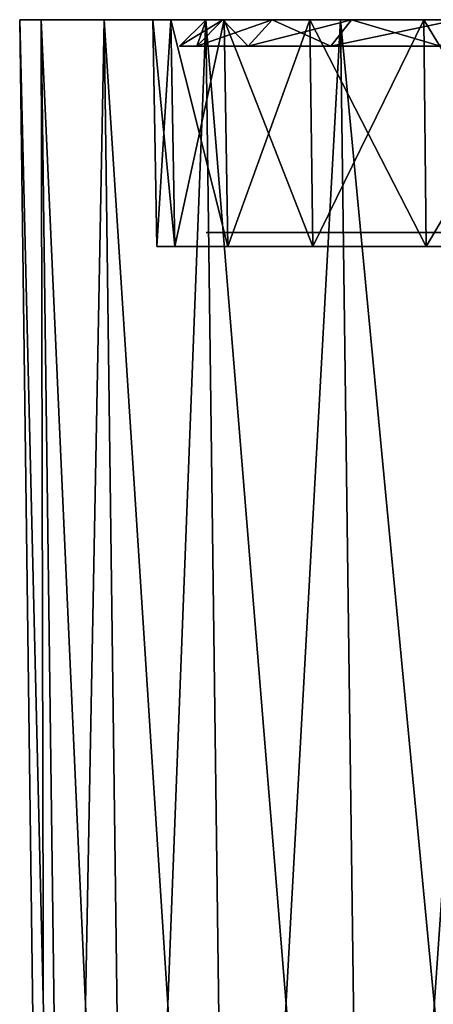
# Model space of a CAD drawing. Header units: millimetres. Extents: x -75 to 75, y -5 to 37.
# Tile 40 of 175: x -75 to -67, y 18 to 37. Entities that reach past the tile are written whole.
import ezdxf

# ---------------------------------------------------------------- set-up
doc = ezdxf.new("R2010")
doc.units = ezdxf.units.MM
doc.header["$LTSCALE"] = 101.851852
for name, color, linetype in [('10', 7, 'CONTINUOUS'), ('102', 7, 'CONTINUOUS'), ('2', 7, 'CONTINUOUS'), ('30', 7, 'CONTINUOUS'), ('31', 7, 'CONTINUOUS'), ('5', 7, 'CONTINUOUS'), ('9', 7, 'CONTINUOUS'), ('92', 7, 'CONTINUOUS'), ('93', 7, 'CONTINUOUS'), ('95', 7, 'CONTINUOUS'), ('99', 7, 'CONTINUOUS')]:
    doc.layers.add(name, color=color, linetype=linetype)

msp = doc.modelspace()

# ---------------------------------------------------------------- linework, layer by layer
at = {"layer": '10', "color": 251, "linetype": 'Continuous', "true_color": 0x565d62}
for points in [[(-74.516, 0, 88.517), (-74.115, 0, 92.077), (-75, 37, 89.001), (-74.516, 0, 88.517)], [(-74.115, 0, 92.077), (-74.599, 37, 92.562), (-75, 37, 89.001), (-74.115, 0, 92.077)], [(-74.115, 0, 92.077), (-72.931, 0, 95.459), (-74.599, 37, 92.562), (-74.115, 0, 92.077)], [(-72.931, 0, 95.459), (-73.416, 37, 95.943), (-74.599, 37, 92.562), (-72.931, 0, 95.459)], [(-72.931, 0, 95.459), (-71.025, 0, 98.492), (-73.416, 37, 95.943), (-72.931, 0, 95.459)], [(-71.025, 0, 98.492), (-71.51, 37, 98.977), (-73.416, 37, 95.943), (-71.025, 0, 98.492)], [(-68.492, 0, 101.025), (-68.977, 37, 101.51), (-71.51, 37, 98.977), (-68.492, 0, 101.025)], [(-71.025, 0, 98.492), (-68.492, 0, 101.025), (-71.51, 37, 98.977), (-71.025, 0, 98.492)], [(-68.492, 0, 101.025), (-65.459, 0, 102.931), (-68.977, 37, 101.51), (-68.492, 0, 101.025)], [(-65.459, 0, 102.931), (-65.943, 37, 103.416), (-68.977, 37, 101.51), (-65.459, 0, 102.931)]]:
    msp.add_3dface(points, dxfattribs=at)
at = {"layer": '102', "color": 250, "linetype": 'Continuous', "true_color": 0x1c1c1c}
for points in [[(-71.5, 37, 88.999), (-72, 36.5, 88.999), (-71.674, 36.5, 91.892), (-71.5, 37, 88.999)], [(-70.712, 36.5, 94.64), (-71.187, 37, 91.78), (-71.674, 36.5, 91.892), (-70.712, 36.5, 94.64)], [(-71.187, 37, 91.78), (-71.5, 37, 88.999), (-71.674, 36.5, 91.892), (-71.187, 37, 91.78)], [(-70.262, 37, 94.423), (-71.187, 37, 91.78), (-70.712, 36.5, 94.64), (-70.262, 37, 94.423)], [(-69.164, 36.5, 97.105), (-70.262, 37, 94.423), (-70.712, 36.5, 94.64), (-69.164, 36.5, 97.105)], [(-68.773, 37, 96.793), (-70.262, 37, 94.423), (-69.164, 36.5, 97.105), (-68.773, 37, 96.793)], [(-67.105, 36.5, 99.164), (-68.773, 37, 96.793), (-69.164, 36.5, 97.105), (-67.105, 36.5, 99.164)], [(-66.793, 37, 98.773), (-68.773, 37, 96.793), (-67.105, 36.5, 99.164), (-66.793, 37, 98.773)]]:
    msp.add_3dface(points, dxfattribs=at)
at = {"layer": '2', "color": 251, "linetype": 'Continuous', "true_color": 0x565d62}
for points in [[(-74.599, 37, 92.562), (-72.161, 37, 92.003), (-75, 37, 89.001), (-74.599, 37, 92.562)], [(-72.161, 37, 92.003), (-72.5, 37, 88.999), (-75, 37, 89.001), (-72.161, 37, 92.003)], [(-72.5, 37, -89.001), (-72.162, 37, -92.005), (-75, 37, -89.001), (-72.5, 37, -89.001)], [(-75, 37, -89.001), (-72.162, 37, -92.005), (-74.599, 37, -92.562), (-75, 37, -89.001)], [(-72.5, 37, 88.999), (-72.5, 37, -89.001), (-75, 37, 89.001), (-72.5, 37, 88.999)], [(-75, 37, 89.001), (-72.5, 37, -89.001), (-75, 37, -89.001), (-75, 37, 89.001)], [(-71.163, 37, 94.857), (-72.161, 37, 92.003), (-74.599, 37, 92.562), (-71.163, 37, 94.857)], [(-73.416, 37, 95.943), (-71.163, 37, 94.857), (-74.599, 37, 92.562), (-73.416, 37, 95.943)], [(-72.162, 37, -92.005), (-71.163, 37, -94.858), (-74.599, 37, -92.562), (-72.162, 37, -92.005)], [(-74.599, 37, -92.562), (-71.163, 37, -94.858), (-73.416, 37, -95.943), (-74.599, 37, -92.562)], [(-69.554, 37, 97.417), (-71.163, 37, 94.857), (-73.416, 37, 95.943), (-69.554, 37, 97.417)], [(-71.51, 37, 98.977), (-69.554, 37, 97.417), (-73.416, 37, 95.943), (-71.51, 37, 98.977)], [(-71.163, 37, -94.858), (-69.555, 37, -97.418), (-73.416, 37, -95.943), (-71.163, 37, -94.858)], [(-73.416, 37, -95.943), (-69.555, 37, -97.418), (-71.51, 37, -98.977), (-73.416, 37, -95.943)], [(-67.417, 37, 99.554), (-69.554, 37, 97.417), (-71.51, 37, 98.977), (-67.417, 37, 99.554)], [(-68.977, 37, 101.51), (-67.417, 37, 99.554), (-71.51, 37, 98.977), (-68.977, 37, 101.51)], [(-67.418, 37, -99.555), (-64.858, 37, -101.163), (-71.51, 37, -98.977), (-67.418, 37, -99.555)], [(-71.51, 37, -98.977), (-64.858, 37, -101.163), (-68.977, 37, -101.51), (-71.51, 37, -98.977)], [(-69.555, 37, -97.418), (-67.418, 37, -99.555), (-71.51, 37, -98.977), (-69.555, 37, -97.418)], [(-64.857, 37, 101.163), (-67.417, 37, 99.554), (-68.977, 37, 101.51), (-64.857, 37, 101.163)], [(-62.003, 37, 102.161), (-64.857, 37, 101.163), (-68.977, 37, 101.51), (-62.003, 37, 102.161)], [(-65.943, 37, 103.416), (-62.003, 37, 102.161), (-68.977, 37, 101.51), (-65.943, 37, 103.416)], [(-62.005, 37, -102.162), (-59.001, 37, -102.5), (-68.977, 37, -101.51), (-62.005, 37, -102.162)], [(-68.977, 37, -101.51), (-59.001, 37, -102.5), (-65.943, 37, -103.416), (-68.977, 37, -101.51)], [(-64.858, 37, -101.163), (-62.005, 37, -102.162), (-68.977, 37, -101.51), (-64.858, 37, -101.163)]]:
    msp.add_3dface(points, dxfattribs=at)
at = {"layer": '30', "color": 251, "linetype": 'Continuous', "true_color": 0x565d62}
for points in [[(-72.5, 37, 88.999), (-72.161, 37, 92.003), (-72.426, 32.741, 88.999), (-72.5, 37, 88.999)], [(-72.426, 32.741, 88.999), (-72.161, 37, 92.003), (-72.089, 32.741, 91.986), (-72.426, 32.741, 88.999)], [(-72.161, 37, 92.003), (-71.163, 37, 94.857), (-72.089, 32.741, 91.986), (-72.161, 37, 92.003)], [(-72.089, 32.741, 91.986), (-71.163, 37, 94.857), (-71.096, 32.741, 94.824), (-72.089, 32.741, 91.986)], [(-71.163, 37, 94.857), (-69.554, 37, 97.417), (-71.096, 32.741, 94.824), (-71.163, 37, 94.857)], [(-71.096, 32.741, 94.824), (-69.554, 37, 97.417), (-69.496, 32.741, 97.37), (-71.096, 32.741, 94.824)], [(-69.554, 37, 97.417), (-67.417, 37, 99.554), (-69.496, 32.741, 97.37), (-69.554, 37, 97.417)], [(-69.496, 32.741, 97.37), (-67.417, 37, 99.554), (-67.37, 32.741, 99.496), (-69.496, 32.741, 97.37)], [(-67.417, 37, 99.554), (-64.857, 37, 101.163), (-67.37, 32.741, 99.496), (-67.417, 37, 99.554)], [(-67.37, 32.741, 99.496), (-64.857, 37, 101.163), (-64.824, 32.741, 101.096), (-67.37, 32.741, 99.496)]]:
    msp.add_3dface(points, dxfattribs=at)
at = {"layer": '31', "color": 251, "linetype": 'Continuous', "true_color": 0x565d62}
for points in [[(-72.5, 37, -89.001), (-72.426, 32.741, -89.001), (-72.089, 32.741, -91.989), (-72.5, 37, -89.001)], [(-72.162, 37, -92.005), (-72.5, 37, -89.001), (-72.089, 32.741, -91.989), (-72.162, 37, -92.005)], [(-71.163, 37, -94.858), (-72.162, 37, -92.005), (-71.096, 32.741, -94.826), (-71.163, 37, -94.858)], [(-71.096, 32.741, -94.826), (-72.162, 37, -92.005), (-72.089, 32.741, -91.989), (-71.096, 32.741, -94.826)], [(-69.555, 37, -97.418), (-71.163, 37, -94.858), (-69.497, 32.741, -97.371), (-69.555, 37, -97.418)], [(-69.497, 32.741, -97.371), (-71.163, 37, -94.858), (-71.096, 32.741, -94.826), (-69.497, 32.741, -97.371)], [(-67.371, 32.741, -99.497), (-69.555, 37, -97.418), (-69.497, 32.741, -97.371), (-67.371, 32.741, -99.497)], [(-67.418, 37, -99.555), (-69.555, 37, -97.418), (-67.371, 32.741, -99.497), (-67.418, 37, -99.555)], [(-64.826, 32.741, -101.096), (-67.418, 37, -99.555), (-67.371, 32.741, -99.497), (-64.826, 32.741, -101.096)], [(-64.858, 37, -101.163), (-67.418, 37, -99.555), (-64.826, 32.741, -101.096), (-64.858, 37, -101.163)]]:
    msp.add_3dface(points, dxfattribs=at)
at = {"layer": '5', "color": 251, "linetype": 'Continuous', "true_color": 0x565d62}
for points in [[(-74.516, 0, 88.517), (-75, 37, 89.001), (-75, 37, -89.001), (-74.516, 0, 88.517)], [(-74.516, 0, -88.517), (-74.516, 0, 88.517), (-75, 37, -89.001), (-74.516, 0, -88.517)]]:
    msp.add_3dface(points, dxfattribs=at)
at = {"layer": '9', "color": 251, "linetype": 'Continuous', "true_color": 0x565d62}
for points in [[(-74.516, 0, -88.517), (-75, 37, -89.001), (-74.599, 37, -92.562), (-74.516, 0, -88.517)], [(-74.115, 0, -92.077), (-74.599, 37, -92.562), (-73.416, 37, -95.943), (-74.115, 0, -92.077)], [(-74.115, 0, -92.077), (-74.516, 0, -88.517), (-74.599, 37, -92.562), (-74.115, 0, -92.077)], [(-72.931, 0, -95.459), (-74.115, 0, -92.077), (-73.416, 37, -95.943), (-72.931, 0, -95.459)], [(-72.931, 0, -95.459), (-73.416, 37, -95.943), (-71.51, 37, -98.977), (-72.931, 0, -95.459)], [(-71.025, 0, -98.492), (-72.931, 0, -95.459), (-71.51, 37, -98.977), (-71.025, 0, -98.492)], [(-71.025, 0, -98.492), (-71.51, 37, -98.977), (-68.977, 37, -101.51), (-71.025, 0, -98.492)], [(-68.492, 0, -101.025), (-71.025, 0, -98.492), (-68.977, 37, -101.51), (-68.492, 0, -101.025)], [(-68.492, 0, -101.025), (-68.977, 37, -101.51), (-65.943, 37, -103.416), (-68.492, 0, -101.025)], [(-65.459, 0, -102.931), (-68.492, 0, -101.025), (-65.943, 37, -103.416), (-65.459, 0, -102.931)]]:
    msp.add_3dface(points, dxfattribs=at)
at = {"layer": '92', "color": 250, "linetype": 'Continuous', "true_color": 0x1c1c1c}
for points in [[(-71.5, 37, -89.001), (-71.5, 37, 88.999), (71.5, 37, -89.001), (-71.5, 37, -89.001)], [(-71.5, 37, 88.999), (-71.187, 37, 91.78), (71.5, 37, 89.001), (-71.5, 37, 88.999)], [(71.5, 37, -89.001), (-71.5, 37, 88.999), (71.5, 37, 89.001), (71.5, 37, -89.001)], [(-71.187, 37, -91.783), (-71.5, 37, -89.001), (71.187, 37, -91.783), (-71.187, 37, -91.783)], [(71.187, 37, -91.783), (-71.5, 37, -89.001), (71.5, 37, -89.001), (71.187, 37, -91.783)], [(71.5, 37, 89.001), (-71.187, 37, 91.78), (71.187, 37, 91.783), (71.5, 37, 89.001)], [(-71.187, 37, 91.78), (-70.262, 37, 94.423), (71.187, 37, 91.783), (-71.187, 37, 91.78)], [(-70.262, 37, -94.424), (-71.187, 37, -91.783), (70.262, 37, -94.424), (-70.262, 37, -94.424)], [(70.262, 37, -94.424), (-71.187, 37, -91.783), (71.187, 37, -91.783), (70.262, 37, -94.424)], [(71.187, 37, 91.783), (-70.262, 37, 94.423), (70.262, 37, 94.424), (71.187, 37, 91.783)], [(-68.773, 37, -96.794), (-70.262, 37, -94.424), (68.773, 37, -96.794), (-68.773, 37, -96.794)], [(68.773, 37, -96.794), (-70.262, 37, -94.424), (70.262, 37, -94.424), (68.773, 37, -96.794)], [(-70.262, 37, 94.423), (-68.773, 37, 96.793), (70.262, 37, 94.424), (-70.262, 37, 94.423)], [(70.262, 37, 94.424), (-68.773, 37, 96.793), (68.773, 37, 96.794), (70.262, 37, 94.424)], [(66.794, 37, -98.773), (-68.773, 37, -96.794), (68.773, 37, -96.794), (66.794, 37, -98.773)], [(-66.794, 37, -98.773), (-68.773, 37, -96.794), (66.794, 37, -98.773), (-66.794, 37, -98.773)], [(-68.773, 37, 96.793), (-66.793, 37, 98.773), (68.773, 37, 96.794), (-68.773, 37, 96.793)]]:
    msp.add_3dface(points, dxfattribs=at)
at = {"layer": '93', "color": 251, "linetype": 'Continuous', "true_color": 0x464b4f}
for points in [[(-57, 33, -87), (-57, 33, 27), (-71.5, 33, -89.001), (-57, 33, -87)], [(-71.5, 33, -89.001), (-57, 33, 27), (-71.5, 33, 88.999), (-71.5, 33, -89.001)], [(-71.5, 33, 88.999), (-57, 33, 27), (71.5, 33, 89.001), (-71.5, 33, 88.999)], [(57, 33, -87), (-57, 33, -87), (-71.5, 33, -89.001), (57, 33, -87)], [(57, 33, -87), (-71.5, 33, -89.001), (71.5, 33, -89.001), (57, 33, -87)], [(-71.5, 33, -89.001), (-71.187, 33, -91.783), (71.5, 33, -89.001), (-71.5, 33, -89.001)], [(-71.187, 33, 91.78), (-71.5, 33, 88.999), (71.5, 33, 89.001), (-71.187, 33, 91.78)], [(-71.187, 33, -91.783), (-70.262, 33, -94.424), (71.187, 33, -91.783), (-71.187, 33, -91.783)], [(71.5, 33, -89.001), (-71.187, 33, -91.783), (71.187, 33, -91.783), (71.5, 33, -89.001)], [(-70.262, 33, 94.423), (-71.187, 33, 91.78), (71.187, 33, 91.783), (-70.262, 33, 94.423)], [(71.187, 33, 91.783), (-71.187, 33, 91.78), (71.5, 33, 89.001), (71.187, 33, 91.783)], [(-68.773, 33, 96.793), (-70.262, 33, 94.423), (70.262, 33, 94.424), (-68.773, 33, 96.793)], [(70.262, 33, 94.424), (-70.262, 33, 94.423), (71.187, 33, 91.783), (70.262, 33, 94.424)], [(-70.262, 33, -94.424), (-68.773, 33, -96.794), (70.262, 33, -94.424), (-70.262, 33, -94.424)], [(71.187, 33, -91.783), (-70.262, 33, -94.424), (70.262, 33, -94.424), (71.187, 33, -91.783)], [(-66.793, 33, 98.773), (-68.773, 33, 96.793), (68.773, 33, 96.794), (-66.793, 33, 98.773)], [(68.773, 33, 96.794), (-68.773, 33, 96.793), (70.262, 33, 94.424), (68.773, 33, 96.794)], [(-68.773, 33, -96.794), (-66.794, 33, -98.773), (68.773, 33, -96.794), (-68.773, 33, -96.794)], [(70.262, 33, -94.424), (-68.773, 33, -96.794), (68.773, 33, -96.794), (70.262, 33, -94.424)]]:
    msp.add_3dface(points, dxfattribs=at)
at = {"layer": '95', "color": 250, "linetype": 'Continuous', "true_color": 0x1c1c1c}
for points in [[(-72, 36.5, 88.999), (-71.5, 37, -89.001), (-72, 36.5, -89.001), (-72, 36.5, 88.999)], [(-71.5, 37, 88.999), (-71.5, 37, -89.001), (-72, 36.5, 88.999), (-71.5, 37, 88.999)]]:
    msp.add_3dface(points, dxfattribs=at)
at = {"layer": '99', "color": 250, "linetype": 'Continuous', "true_color": 0x1c1c1c}
for points in [[(-71.5, 37, -89.001), (-71.187, 37, -91.783), (-72, 36.5, -89.001), (-71.5, 37, -89.001)], [(-72, 36.5, -89.001), (-71.187, 37, -91.783), (-71.674, 36.5, -91.894), (-72, 36.5, -89.001)], [(-71.187, 37, -91.783), (-70.262, 37, -94.424), (-71.674, 36.5, -91.894), (-71.187, 37, -91.783)], [(-71.674, 36.5, -91.894), (-70.262, 37, -94.424), (-70.713, 36.5, -94.641), (-71.674, 36.5, -91.894)], [(-70.262, 37, -94.424), (-68.773, 37, -96.794), (-70.713, 36.5, -94.641), (-70.262, 37, -94.424)], [(-70.713, 36.5, -94.641), (-68.773, 37, -96.794), (-69.164, 36.5, -97.106), (-70.713, 36.5, -94.641)], [(-69.164, 36.5, -97.106), (-66.794, 37, -98.773), (-67.106, 36.5, -99.164), (-69.164, 36.5, -97.106)], [(-68.773, 37, -96.794), (-66.794, 37, -98.773), (-69.164, 36.5, -97.106), (-68.773, 37, -96.794)]]:
    msp.add_3dface(points, dxfattribs=at)

doc.saveas('drawing.dxf')
